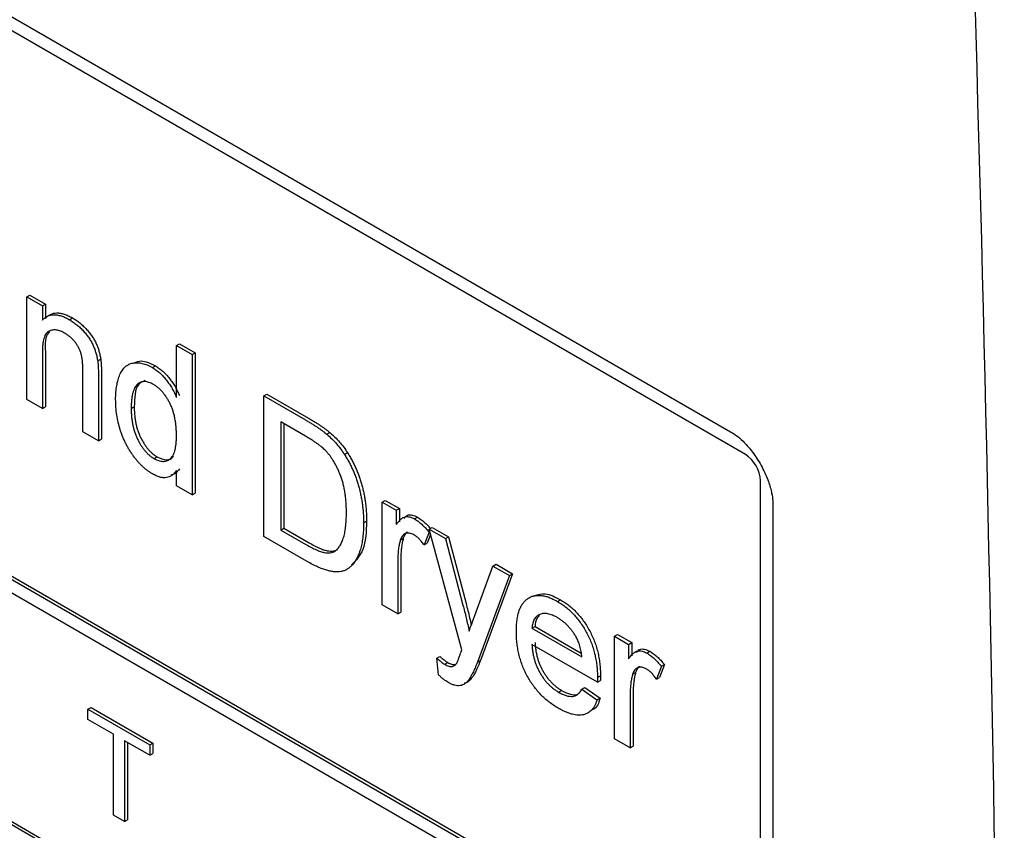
# Model space of a CAD drawing. Header units: inches. Extents: x 0.2 to 89.8, y -0.3 to 35.8.
# Tile 20 of 23: x 76.8 to 77.9, y 17.9 to 18.9. Entities that reach past the tile are written whole.
import ezdxf

# ---------------------------------------------------------------- set-up
doc = ezdxf.new("R2010")
doc.units = ezdxf.units.IN
doc.header["$MEASUREMENT"] = 0
doc.linetypes.add('SLD-Solid', pattern=[0])

msp = doc.modelspace()

# ---------------------------------------------------------------- linework, layer by layer
at = {"color": 7, "linetype": 'SLD-Solid', "lineweight": 25}
for p, q in [((75.20923, 19.791454), (77.6133931, 18.4035602)), ((77.6280337, 18.3786269), (75.2238706, 19.7665207)), ((77.5394449, 17.7916262), (75.2333211, 19.1229232)), ((77.5429804, 17.7936673), (75.2368566, 19.1249642)), ((75.2333211, 19.1079563), (77.5394449, 17.7766594)), ((75.2040493, 18.8587793), (77.5978591, 17.4768623)), ((75.2238706, 18.8438296), (77.6280337, 17.4559358)), ((76.7924946, 18.5618944), (76.7960301, 18.5639355)), ((76.7924946, 18.4425539), (76.7924946, 18.5618944)), ((76.7924946, 18.5618944), (76.8106255, 18.5514277)), ((76.7960301, 18.5639355), (76.8141611, 18.5534687)), ((76.8106255, 18.5514277), (76.8141611, 18.5534687)), ((76.8106255, 18.5514277), (76.8106255, 18.5347763)), ((76.8141611, 18.5534687), (76.8141611, 18.5368173)), ((76.8420997, 18.5353517), (76.8456353, 18.5373927)), ((76.9665516, 18.505381), (76.9700872, 18.507422)), ((76.9665516, 18.4450565), (76.9665516, 18.505381)), ((76.9665516, 18.505381), (76.9846826, 18.4949142)), ((76.9700872, 18.507422), (76.9882181, 18.4969553)), ((76.8106255, 18.4960756), (76.8106255, 18.4320871)), ((76.8141611, 18.4981166), (76.8141611, 18.4341281)), ((76.8749621, 18.487527), (76.8784976, 18.489568)), ((76.9846826, 18.4949142), (76.9882181, 18.4969553)), ((76.9846826, 18.4949142), (76.9846826, 18.3316061)), ((76.9882181, 18.4969553), (76.9882181, 18.3336471)), ((76.9386187, 18.4796325), (76.9421542, 18.4816735)), ((76.857766, 18.4048735), (76.857766, 18.4761245)), ((76.8758969, 18.4674243), (76.8758969, 18.3944067)), ((76.8794325, 18.4694653), (76.8794325, 18.3964477)), ((77.0680849, 18.4467671), (77.0716205, 18.4488081)), ((77.0680849, 18.2834589), (77.0680849, 18.4467671)), ((77.0680849, 18.4467671), (77.1164435, 18.4188503)), ((77.0716205, 18.4488081), (77.1199791, 18.4208913)), ((76.8106255, 18.4320871), (76.7924946, 18.4425539)), ((76.8106255, 18.4320871), (76.8141611, 18.4341281)), ((76.9139719, 18.4320314), (76.9175074, 18.4340724)), ((77.1166985, 18.3998598), (77.088029, 18.4164104)), ((77.088029, 18.4164104), (77.088029, 18.2907887)), ((77.0915645, 18.4143694), (77.0915645, 18.2928298)), ((76.8758969, 18.3944067), (76.857766, 18.4048735)), ((77.1414303, 18.4020703), (77.1449658, 18.4041114)), ((76.8758969, 18.3944067), (76.8794325, 18.3964477)), ((76.9405451, 18.3738357), (76.9440806, 18.3758767)), ((77.1619975, 18.3785182), (77.1655331, 18.3805592)), ((76.9665516, 18.3420729), (76.9665516, 18.3600983)), ((76.9846826, 18.3316061), (76.9665516, 18.3420729)), ((77.6457113, 17.4865577), (77.6457113, 18.3480083)), ((76.9846826, 18.3316061), (76.9882181, 18.3336471)), ((77.2058801, 18.3232521), (77.2094156, 18.3252931)), ((77.2058801, 18.2039115), (77.2058801, 18.3232521)), ((77.2058801, 18.3232521), (77.2221979, 18.313832)), ((77.2094156, 18.3252931), (77.2257335, 18.315873)), ((77.6599816, 18.3228619), (77.6599816, 17.4614113)), ((77.2221979, 18.313832), (77.2257335, 18.315873)), ((77.2221979, 18.313832), (77.2221979, 18.2971806)), ((77.2257335, 18.315873), (77.2257335, 18.3004213)), ((77.184123, 18.299009), (77.1876585, 18.30105)), ((77.2433035, 18.3037417), (77.246839, 18.3057827)), ((77.1187382, 18.2542174), (77.0680849, 18.2834589)), ((77.088029, 18.2907887), (77.0915645, 18.2928298)), ((77.088029, 18.2907887), (77.1171801, 18.2739601)), ((77.0915645, 18.2928298), (77.1207157, 18.2760012)), ((77.2602729, 18.2883514), (77.254607, 18.273466)), ((77.2619756, 18.2855772), (77.2581425, 18.275507)), ((77.2602729, 18.2918518), (77.2638085, 18.2938928)), ((77.2983479, 18.1515451), (77.2602729, 18.2918518)), ((77.2602729, 18.2918518), (77.2794521, 18.2807799)), ((77.2602729, 18.2883514), (77.2610942, 18.2888255)), ((77.2638085, 18.2938928), (77.2829876, 18.2828209)), ((77.2268157, 18.2791392), (77.2303512, 18.2811803)), ((77.254607, 18.273466), (77.2581425, 18.275507)), ((77.2794521, 18.2807799), (77.2829876, 18.2828209)), ((77.2794521, 18.2807799), (77.2997361, 18.2035441)), ((77.2829876, 18.2828209), (77.3032716, 18.2055851)), ((77.224011, 18.2568444), (77.224011, 18.1934447)), ((77.2275466, 18.2588854), (77.2275466, 18.1954857)), ((77.3346098, 18.248938), (77.3381453, 18.250979)), ((77.3381453, 18.250979), (77.3572395, 18.2399562)), ((77.3135326, 18.1915557), (77.3346098, 18.248938)), ((77.3537039, 18.2379152), (77.3166772, 18.1371363)), ((77.3572395, 18.2399562), (77.3202127, 18.1391773)), ((77.3346098, 18.248938), (77.3537039, 18.2379152)), ((77.3537039, 18.2379152), (77.3572395, 18.2399562)), ((77.224011, 18.1934447), (77.2058801, 18.2039115)), ((77.4095699, 18.2077581), (77.4131054, 18.2097992)), ((77.224011, 18.1934447), (77.2275466, 18.1954857)), ((77.3799371, 18.1767098), (77.3834727, 18.1787508)), ((77.3799371, 18.1767098), (77.4379562, 18.1432161)), ((77.3834727, 18.1787508), (77.4371343, 18.1477726)), ((77.4760311, 18.1672972), (77.4795667, 18.1693382)), ((77.4795667, 18.1693382), (77.4958845, 18.1599181)), ((77.4560021, 18.1139552), (77.3799371, 18.1578665)), ((77.4760311, 18.0479566), (77.4760311, 18.1672972)), ((77.4760311, 18.1672972), (77.492349, 18.1578771)), ((77.492349, 18.1578771), (77.4958845, 18.1599181)), ((77.492349, 18.1578771), (77.492349, 18.1412257)), ((77.4958845, 18.1599181), (77.4958845, 18.1444664)), ((77.5134545, 18.1477868), (77.5169901, 18.1498278)), ((77.2693384, 18.1418263), (77.2728739, 18.1438673)), ((77.2711515, 18.1225252), (77.2693384, 18.1418263)), ((77.2784322, 18.13481), (77.2819677, 18.136851)), ((77.3166772, 18.1371363), (77.3202127, 18.1391773)), ((77.4969667, 18.1231844), (77.5005023, 18.1252254)), ((77.530424, 18.1323965), (77.5247581, 18.1175111)), ((77.5339595, 18.1344375), (77.5282936, 18.1195521)), ((77.530424, 18.1323965), (77.5339595, 18.1344375)), ((77.3069884, 18.117507), (77.310524, 18.119548)), ((77.4560021, 18.1139552), (77.4595377, 18.1159962)), ((77.4560871, 18.1192712), (77.4596226, 18.1213122)), ((77.5247581, 18.1175111), (77.5282936, 18.1195521)), ((77.4108164, 18.1023538), (77.4143519, 18.1043948)), ((77.4377579, 18.1056441), (77.4412934, 18.1076851)), ((77.4377579, 18.1056441), (77.4555205, 18.0932962)), ((77.4412934, 18.1076851), (77.459056, 18.0953373)), ((77.4941621, 18.1008895), (77.4941621, 18.0374898)), ((77.4976976, 18.1029305), (77.4976976, 18.0395309)), ((77.4555205, 18.0932962), (77.459056, 18.0953373)), ((76.8637108, 18.0826453), (76.8672464, 18.0846863)), ((76.8637108, 18.0826453), (76.9356, 18.0411445)), ((76.8637108, 18.0703972), (76.8637108, 18.0826453)), ((76.8672464, 18.0846863), (76.9391356, 18.0431856)), ((76.8931736, 18.0533887), (76.8637108, 18.0703972)), ((76.8931736, 17.9594865), (76.8931736, 18.0533887)), ((76.9356, 18.0288964), (76.9061372, 18.0459049)), ((76.9061372, 18.0459049), (76.9061372, 17.9520027)), ((76.9096728, 18.0438639), (76.9096728, 17.9540438)), ((76.9356, 18.0411445), (76.9391356, 18.0431856)), ((76.9391356, 18.0431856), (76.9391356, 18.0309374)), ((77.4941621, 18.0374898), (77.4760311, 18.0479566)), ((76.9356, 18.0411445), (76.9356, 18.0288964)), ((77.4941621, 18.0374898), (77.4976976, 18.0395309)), ((76.9356, 18.0288964), (76.9391356, 18.0309374)), ((76.9061372, 17.9520027), (76.8931736, 17.9594865)), ((76.9061372, 17.9520027), (76.9096728, 17.9540438))]:
    msp.add_line(p, q, dxfattribs=at)
for centre, radius, start, end in [((-0.4573101, 16.5971878), 78.3864544, 358.073223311, 1.805264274), ((77.6073309, 18.3462617), 0.0384201, 2.6054785, 57.3945217)]:
    msp.add_arc(centre, radius, start, end, dxfattribs=at)
for points, knots in [([(76.8106255, 18.5347763), (76.8115603, 18.5357239), (76.8133942, 18.5375829), (76.816585, 18.5396036), (76.8201108, 18.540789), (76.8238974, 18.5413025), (76.8280322, 18.5409374), (76.8324519, 18.5398642), (76.8371809, 18.5380317), (76.8404348, 18.5362588), (76.8420997, 18.5353517)], [0, 0, 0, 0, 0.128951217, 0.252972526, 0.373395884, 0.492637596, 0.612687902, 0.736275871, 0.865056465, 1, 1, 1, 1]), ([(76.8141611, 18.5368173), (76.8150959, 18.5377649), (76.8169298, 18.5396239), (76.8201205, 18.5416446), (76.8236464, 18.54283), (76.8274329, 18.5433435), (76.8315678, 18.5429784), (76.8359874, 18.5419052), (76.8407164, 18.5400727), (76.8439703, 18.5382999), (76.8456353, 18.5373927)], [0, 0, 0, 0, 0.128951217, 0.252972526, 0.373395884, 0.492637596, 0.612687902, 0.736275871, 0.865056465, 1, 1, 1, 1]), ([(76.8420997, 18.5353517), (76.8435561, 18.5344698), (76.8464354, 18.5327263), (76.8506548, 18.52956), (76.8546984, 18.5260012), (76.8585114, 18.5221263), (76.8619927, 18.5180273), (76.8651133, 18.5139038), (76.8676767, 18.5096629), (76.8698137, 18.5054053), (76.8715441, 18.501081), (76.8729919, 18.4966588), (76.8741672, 18.4921008), (76.8746931, 18.4890745), (76.8749621, 18.487527)], [0, 0, 0, 0, 0.096449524, 0.190681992, 0.281885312, 0.37298127, 0.460285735, 0.541494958, 0.618092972, 0.691475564, 0.764762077, 0.84005349, 0.918209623, 1, 1, 1, 1]), ([(76.8456353, 18.5373927), (76.8470916, 18.5365108), (76.8499709, 18.5347673), (76.8541904, 18.5316011), (76.8582339, 18.5280422), (76.8620469, 18.5241673), (76.8655282, 18.5200683), (76.8686489, 18.5159448), (76.8712122, 18.5117039), (76.8733492, 18.5074463), (76.8750797, 18.503122), (76.8765275, 18.4986998), (76.8777028, 18.4941418), (76.8782287, 18.4911155), (76.8784976, 18.489568)], [0, 0, 0, 0, 0.096449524, 0.190681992, 0.281885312, 0.37298127, 0.460285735, 0.541494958, 0.618092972, 0.691475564, 0.764762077, 0.84005349, 0.918209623, 1, 1, 1, 1]), ([(76.837057, 18.5194195), (76.8361688, 18.5199039), (76.8344246, 18.5208552), (76.8318475, 18.5219984), (76.8293873, 18.5227274), (76.8269856, 18.5233031), (76.8247171, 18.5234304), (76.8225169, 18.5233333), (76.8204171, 18.5228917), (76.8183942, 18.5221736), (76.8164985, 18.5210284), (76.8149277, 18.5191782), (76.8136013, 18.516768), (76.8124852, 18.5138083), (76.8116638, 18.5102075), (76.8110445, 18.5060508), (76.8106775, 18.5012988), (76.8106433, 18.4978655), (76.8106255, 18.4960756)], [0, 0, 0, 0, 0.0547404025, 0.1074936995, 0.1594321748, 0.2105924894, 0.2613975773, 0.3124287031, 0.364389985, 0.4177303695, 0.4724614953, 0.5307159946, 0.5929052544, 0.6602606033, 0.7344874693, 0.8157922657, 0.903971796, 1, 1, 1, 1]), ([(76.8190456, 18.5210669), (76.8186475, 18.5207656), (76.8135889, 18.5169373), (76.8138867, 18.5071415), (76.8141611, 18.4981166)], [0, 0, 0, 0, 0.078691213, 1, 1, 1, 1]), ([(76.857766, 18.4761245), (76.85775, 18.4780321), (76.8577201, 18.4815899), (76.8573611, 18.4867299), (76.8567691, 18.4912534), (76.8558935, 18.4952643), (76.854698, 18.4989402), (76.8531088, 18.5024316), (76.8511622, 18.5058524), (76.8488244, 18.5091073), (76.8462176, 18.5121876), (76.8433602, 18.5149992), (76.8402707, 18.5174292), (76.8381452, 18.5187456), (76.837057, 18.5194195)], [0, 0, 0, 0, 0.125546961, 0.23415411, 0.327129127, 0.405410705, 0.474787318, 0.543633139, 0.613514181, 0.686384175, 0.761237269, 0.837662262, 0.916891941, 1, 1, 1, 1]), ([(76.8784976, 18.489568), (76.8785793, 18.4890093), (76.878754, 18.487814), (76.8789006, 18.4859335), (76.8790795, 18.4837823), (76.8792256, 18.4813749), (76.8792863, 18.478764), (76.8793964, 18.4758664), (76.8793998, 18.4727663), (76.8794213, 18.4705949), (76.8794325, 18.4694653)], [0, 0, 0, 0, 0.079514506, 0.170130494, 0.275677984, 0.39438578, 0.526237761, 0.669756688, 0.828207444, 1, 1, 1, 1]), ([(76.8749621, 18.487527), (76.8750437, 18.4869683), (76.8752185, 18.485773), (76.8753651, 18.4838925), (76.8755439, 18.4817413), (76.8756901, 18.4793338), (76.8757508, 18.4767229), (76.8758609, 18.4738254), (76.8758643, 18.4707253), (76.8758858, 18.4685539), (76.8758969, 18.4674243)], [0, 0, 0, 0, 0.079514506, 0.170130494, 0.275677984, 0.39438578, 0.526237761, 0.669756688, 0.828207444, 1, 1, 1, 1]), ([(76.895841, 18.4424654), (76.8958945, 18.4453174), (76.8959994, 18.4509033), (76.8970076, 18.4585748), (76.8985439, 18.4655522), (76.9003766, 18.4707331), (76.902201, 18.4743715), (76.9036965, 18.4768136), (76.9053386, 18.4789606), (76.9071638, 18.4807687), (76.9091539, 18.4822653), (76.9112735, 18.4835178), (76.9135862, 18.484398), (76.9160172, 18.4850383), (76.9185905, 18.4853258), (76.9212215, 18.4853926), (76.923942, 18.4851422), (76.926739, 18.4845945), (76.9296033, 18.4838067), (76.9325423, 18.4826878), (76.9355519, 18.4813234), (76.9375885, 18.4802005), (76.9386187, 18.4796325)], [0, 0, 0, 0, 0.097128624, 0.190236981, 0.280387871, 0.368620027, 0.41172877, 0.453656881, 0.494258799, 0.533960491, 0.573313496, 0.612302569, 0.651178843, 0.690150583, 0.729236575, 0.767707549, 0.805598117, 0.843958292, 0.882295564, 0.920731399, 0.959905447, 1, 1, 1, 1]), ([(76.9173992, 18.4851878), (76.9200406, 18.4862535), (76.9270457, 18.4890798), (76.9363551, 18.4845163), (76.9421542, 18.4816735)], [0, 0, 0, 0, 0.377072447, 1, 1, 1, 1]), ([(76.9386187, 18.4796325), (76.9401053, 18.4787121), (76.9430172, 18.4769093), (76.9472613, 18.4734799), (76.9512631, 18.4695831), (76.9549475, 18.4651399), (76.9583716, 18.460446), (76.9614378, 18.4554868), (76.9642449, 18.4503679), (76.9657781, 18.4468375), (76.9665516, 18.4450565)], [0, 0, 0, 0, 0.132544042, 0.259608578, 0.384577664, 0.508577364, 0.632680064, 0.754423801, 0.876103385, 1, 1, 1, 1]), ([(76.9421542, 18.4816735), (76.9436408, 18.4807531), (76.9465527, 18.4789503), (76.9507968, 18.4755209), (76.9547986, 18.4716241), (76.958483, 18.4671809), (76.9619071, 18.462487), (76.9649733, 18.4575278), (76.9677804, 18.4524089), (76.9693137, 18.4488786), (76.9700872, 18.4470975)], [0, 0, 0, 0, 0.132544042, 0.259608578, 0.384577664, 0.508577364, 0.632680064, 0.754423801, 0.876103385, 1, 1, 1, 1]), ([(76.9398085, 18.4601024), (76.9389099, 18.4605897), (76.9371308, 18.4615546), (76.9345229, 18.4625656), (76.9320337, 18.4631598), (76.929635, 18.4634587), (76.9273946, 18.4632415), (76.9252365, 18.4627084), (76.9232148, 18.4617451), (76.9212937, 18.4604213), (76.9195603, 18.4586316), (76.918059, 18.4563313), (76.9167839, 18.4535358), (76.915732, 18.4502349), (76.9149738, 18.4463826), (76.9143601, 18.4420995), (76.9140343, 18.4372685), (76.9139932, 18.4338189), (76.9139719, 18.4320314)], [0, 0, 0, 0, 0.0528608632, 0.1046567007, 0.1549555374, 0.2053095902, 0.2558289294, 0.3071817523, 0.3610808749, 0.4165496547, 0.4746846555, 0.5356176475, 0.6001174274, 0.6693635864, 0.7437993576, 0.8230117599, 0.9082889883, 1, 1, 1, 1]), ([(76.9301658, 18.4646067), (76.9273369, 18.463311), (76.9180795, 18.4590712), (76.9177419, 18.4443175), (76.9175074, 18.4340724)], [0, 0, 0, 0, 0.3055881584, 1, 1, 1, 1]), ([(76.9665516, 18.4001074), (76.966534, 18.4019724), (76.9664999, 18.4055868), (76.9661215, 18.4109934), (76.9655431, 18.4161405), (76.9646971, 18.4210616), (76.9636062, 18.4257465), (76.9622625, 18.4301892), (76.9607195, 18.4343848), (76.9588874, 18.4383258), (76.9568931, 18.441997), (76.9548027, 18.4454206), (76.9525622, 18.44855), (76.950243, 18.4514498), (76.9477938, 18.4540474), (76.9452304, 18.4563361), (76.9425651, 18.4584316), (76.9407361, 18.4595401), (76.9398085, 18.4601024)], [0, 0, 0, 0, 0.091304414, 0.176962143, 0.256161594, 0.330416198, 0.400211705, 0.464934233, 0.526213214, 0.584638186, 0.640513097, 0.694112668, 0.745669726, 0.796418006, 0.846477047, 0.896113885, 0.947311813, 1, 1, 1, 1]), ([(76.9387036, 18.3560555), (76.9377206, 18.3566496), (76.9357686, 18.3578293), (76.9328734, 18.3598796), (76.9300222, 18.3620861), (76.9272541, 18.3646068), (76.9245196, 18.3672327), (76.9218759, 18.3701395), (76.9192623, 18.3731916), (76.9167581, 18.3764953), (76.9143088, 18.3799), (76.9120575, 18.3834962), (76.9098843, 18.3871478), (76.9079037, 18.3909434), (76.9060262, 18.3948343), (76.904298, 18.3988523), (76.9027108, 18.4029826), (76.9007697, 18.4086682), (76.8987948, 18.4159345), (76.8970488, 18.4247537), (76.8960275, 18.4336853), (76.8959041, 18.4394918), (76.895841, 18.4424654)], [0, 0, 0, 0, 0.038526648, 0.076503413, 0.1141158, 0.151744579, 0.18932234, 0.226945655, 0.265358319, 0.304283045, 0.343528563, 0.382635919, 0.42190238, 0.461252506, 0.501381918, 0.542243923, 0.584026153, 0.626904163, 0.714769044, 0.805359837, 0.900323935, 1, 1, 1, 1]), ([(76.9175074, 18.4340724), (76.9175255, 18.4323271), (76.9175607, 18.4289407), (76.9179353, 18.4238391), (76.9185411, 18.4189367), (76.9194284, 18.414217), (76.9205141, 18.4097123), (76.9218812, 18.4053906), (76.9235021, 18.4012668), (76.9253386, 18.3973555), (76.9273721, 18.3936938), (76.9294796, 18.3902902), (76.9316761, 18.3871481), (76.9339958, 18.3843463), (76.9363803, 18.3817744), (76.9388681, 18.379474), (76.94145, 18.3774913), (76.9432009, 18.3764167), (76.9440806, 18.3758767)], [0, 0, 0, 0, 0.088179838, 0.171101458, 0.24912438, 0.322141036, 0.391042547, 0.456060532, 0.518436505, 0.578646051, 0.636307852, 0.692064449, 0.744850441, 0.796222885, 0.84689045, 0.89723241, 0.948364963, 1, 1, 1, 1]), ([(76.9139719, 18.4320314), (76.91399, 18.4302861), (76.9140251, 18.4268997), (76.9143998, 18.4217981), (76.9150056, 18.4168956), (76.9158928, 18.412176), (76.9169786, 18.4076713), (76.9183456, 18.4033495), (76.9199666, 18.3992258), (76.9218031, 18.3953144), (76.9238366, 18.3916528), (76.9259441, 18.3882492), (76.9281406, 18.3851071), (76.9304603, 18.3823052), (76.9328448, 18.3797334), (76.9353326, 18.377433), (76.9379144, 18.3754503), (76.9396653, 18.3743756), (76.9405451, 18.3738357)], [0, 0, 0, 0, 0.088179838, 0.171101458, 0.24912438, 0.322141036, 0.391042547, 0.456060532, 0.518436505, 0.578646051, 0.636307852, 0.692064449, 0.744850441, 0.796222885, 0.84689045, 0.89723241, 0.948364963, 1, 1, 1, 1]), ([(77.1199791, 18.4208913), (77.1213011, 18.4201212), (77.12387, 18.4186248), (77.1276015, 18.4163852), (77.1310956, 18.4141621), (77.1343362, 18.4120405), (77.1373395, 18.4099726), (77.1401017, 18.4080043), (77.1426251, 18.4060602), (77.1442116, 18.4047393), (77.1449658, 18.4041114)], [0, 0, 0, 0, 0.157890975, 0.306794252, 0.445674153, 0.575680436, 0.694631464, 0.805977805, 0.907764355, 1, 1, 1, 1]), ([(77.1164435, 18.4188503), (77.1177656, 18.4180802), (77.1203345, 18.4165838), (77.124066, 18.4143442), (77.1275601, 18.4121211), (77.1308006, 18.4099994), (77.1338039, 18.4079315), (77.1365662, 18.4059633), (77.1390896, 18.4040192), (77.1406761, 18.4026983), (77.1414303, 18.4020703)], [0, 0, 0, 0, 0.157890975, 0.306794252, 0.445674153, 0.575680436, 0.694631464, 0.805977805, 0.907764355, 1, 1, 1, 1]), ([(76.9405451, 18.3738357), (76.941434, 18.3733565), (76.943183, 18.3724136), (76.9457653, 18.3713779), (76.9482299, 18.3707879), (76.950595, 18.3705391), (76.9528677, 18.3706451), (76.9550101, 18.371188), (76.9570664, 18.3720848), (76.9590211, 18.3733359), (76.9608162, 18.3750109), (76.9623515, 18.3772099), (76.9636455, 18.379879), (76.9647268, 18.382997), (76.9655338, 18.3866096), (76.9661199, 18.3906661), (76.9665007, 18.3951772), (76.9665343, 18.3984262), (76.9665516, 18.4001074)], [0, 0, 0, 0, 0.053699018, 0.105657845, 0.157296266, 0.208463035, 0.259772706, 0.312957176, 0.367533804, 0.424835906, 0.484278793, 0.545626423, 0.610498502, 0.679048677, 0.75169443, 0.829069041, 0.911549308, 1, 1, 1, 1]), ([(77.1400704, 18.382998), (77.1394222, 18.3836461), (77.1380486, 18.3850195), (77.1358068, 18.3869707), (77.133305, 18.3890196), (77.1305184, 18.3910526), (77.1274611, 18.39323), (77.1241143, 18.3954127), (77.1204953, 18.3976155), (77.1179923, 18.399095), (77.1166985, 18.3998598)], [0, 0, 0, 0, 0.087425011, 0.185247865, 0.292738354, 0.411206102, 0.541245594, 0.682780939, 0.83603395, 1, 1, 1, 1]), ([(77.1414303, 18.4020703), (77.1433807, 18.4003534), (77.1472126, 18.3969804), (77.1526217, 18.3912464), (77.1575875, 18.3851043), (77.1605325, 18.3807061), (77.1619975, 18.3785182)], [0, 0, 0, 0, 0.261194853, 0.513142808, 0.757809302, 1, 1, 1, 1]), ([(77.1449658, 18.4041114), (77.1469163, 18.4023945), (77.1507481, 18.3990214), (77.1561572, 18.3932875), (77.161123, 18.3871453), (77.1640681, 18.3827471), (77.1655331, 18.3805592)], [0, 0, 0, 0, 0.261194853, 0.513142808, 0.757809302, 1, 1, 1, 1]), ([(77.6133931, 18.4035602), (77.6146446, 18.4027876), (77.6175576, 18.4009893), (77.625529, 18.3942703), (77.63551, 18.3830462), (77.6456457, 18.367989), (77.6536301, 18.3514896), (77.6583096, 18.3368488), (77.6598719, 18.3271953), (77.6599512, 18.3240644), (77.6599816, 18.3228619)], [0, 0, 0, 0, 0.0939458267, 0.2186721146, 0.3531562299, 0.5001509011, 0.6553270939, 0.7934921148, 0.9206864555, 1, 1, 1, 1]), ([(76.9440806, 18.3758767), (76.9471534, 18.3745085), (76.9533006, 18.3717714), (76.9600326, 18.3729877), (76.9625151, 18.375964), (76.9633188, 18.3769276)], [0, 0, 0, 0, 0.403303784, 0.806832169, 1, 1, 1, 1]), ([(77.1641789, 18.3108823), (77.1641547, 18.3129794), (77.1641077, 18.317056), (77.1638146, 18.3231248), (77.1632359, 18.3289802), (77.1624958, 18.3345601), (77.1614853, 18.3399112), (77.1603297, 18.3450067), (77.158876, 18.3498771), (77.1572172, 18.3544999), (77.1553974, 18.3588739), (77.1535012, 18.3630216), (77.1515187, 18.3669388), (77.1494081, 18.3706101), (77.1472326, 18.3740716), (77.1449519, 18.3773015), (77.1425722, 18.3802954), (77.1409001, 18.3821018), (77.1400704, 18.382998)], [0, 0, 0, 0, 0.091257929, 0.177401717, 0.258693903, 0.334791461, 0.406045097, 0.473581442, 0.537187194, 0.597012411, 0.654533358, 0.709286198, 0.761517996, 0.811847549, 0.860604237, 0.907805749, 0.954259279, 1, 1, 1, 1]), ([(77.1619975, 18.3785182), (77.1629072, 18.3770707), (77.1647305, 18.374169), (77.1672349, 18.3696769), (77.1695582, 18.365104), (77.1717698, 18.3604658), (77.1737282, 18.3557216), (77.1755639, 18.3508999), (77.1771651, 18.3459899), (77.178639, 18.3409947), (77.1799521, 18.3359175), (77.181031, 18.3308035), (77.1820222, 18.325615), (77.1827595, 18.3203976), (77.183403, 18.3150993), (77.1838116, 18.3097736), (77.1840767, 18.3043828), (77.1841074, 18.3008177), (77.184123, 18.299009)], [0, 0, 0, 0, 0.056812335, 0.113881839, 0.170533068, 0.227547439, 0.285352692, 0.343701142, 0.403000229, 0.463842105, 0.525815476, 0.588967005, 0.653270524, 0.719096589, 0.78674864, 0.855788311, 0.926835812, 1, 1, 1, 1]), ([(77.1655331, 18.3805592), (77.1664427, 18.3791117), (77.1682661, 18.3762101), (77.1707705, 18.3717179), (77.1730937, 18.367145), (77.1753053, 18.3625068), (77.1772637, 18.3577626), (77.1790994, 18.3529409), (77.1807006, 18.3480309), (77.1821745, 18.3430357), (77.1834876, 18.3379585), (77.1845666, 18.3328445), (77.1855578, 18.327656), (77.186295, 18.3224386), (77.1869386, 18.3171404), (77.1873471, 18.3118146), (77.1876122, 18.3064238), (77.1876429, 18.3028587), (77.1876585, 18.30105)], [0, 0, 0, 0, 0.056812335, 0.113881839, 0.170533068, 0.227547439, 0.285352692, 0.343701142, 0.403000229, 0.463842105, 0.525815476, 0.588967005, 0.653270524, 0.719096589, 0.78674864, 0.855788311, 0.926835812, 1, 1, 1, 1]), ([(76.9665516, 18.3600983), (76.9657557, 18.3589607), (76.9642076, 18.3567482), (76.9613652, 18.3542958), (76.9583056, 18.3525306), (76.9549089, 18.3516539), (76.951267, 18.3515016), (76.9473216, 18.3521909), (76.9430982, 18.3537145), (76.9401896, 18.3552639), (76.9387036, 18.3560555)], [0, 0, 0, 0, 0.137920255, 0.268236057, 0.391909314, 0.511239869, 0.629694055, 0.748331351, 0.871430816, 1, 1, 1, 1]), ([(76.9700872, 18.3621393), (76.9684441, 18.3598039), (76.9658529, 18.3561208), (76.961662, 18.3551082), (76.9601284, 18.3547377)], [0, 0, 0, 0, 0.634067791, 1, 1, 1, 1]), ([(77.1505807, 18.2662264), (77.151624, 18.2670017), (77.1537674, 18.2685944), (77.1564364, 18.2719975), (77.1587639, 18.2762167), (77.1607095, 18.2813345), (77.1623049, 18.2873115), (77.163369, 18.2943141), (77.1640647, 18.3021963), (77.1641399, 18.3079149), (77.1641789, 18.3108823)], [0, 0, 0, 0, 0.097773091, 0.200859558, 0.310441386, 0.427816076, 0.555168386, 0.691833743, 0.84008873, 1, 1, 1, 1]), ([(77.2221979, 18.2971806), (77.2231107, 18.2984149), (77.2248017, 18.3007015), (77.2274688, 18.3034616), (77.2300064, 18.3053641), (77.2325682, 18.3062848), (77.2351317, 18.3064655), (77.2377495, 18.3060976), (77.2404882, 18.3052428), (77.2423558, 18.304247), (77.2433035, 18.3037417)], [0, 0, 0, 0, 0.189667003, 0.351383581, 0.4884271, 0.600991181, 0.70164531, 0.800870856, 0.898947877, 1, 1, 1, 1]), ([(77.2312708, 18.3042972), (77.2324669, 18.3057898), (77.234779, 18.3086753), (77.2406943, 18.3086459), (77.2447906, 18.3067372), (77.246839, 18.3057827)], [0, 0, 0, 0, 0.348862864, 0.674390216, 1, 1, 1, 1]), ([(77.184123, 18.299009), (77.184085, 18.2960191), (77.184011, 18.2902009), (77.18328, 18.2820984), (77.1821486, 18.2747386), (77.1805022, 18.2682362), (77.1784744, 18.262555), (77.1762623, 18.2575256), (77.1737159, 18.253343), (77.1709227, 18.249909), (77.1679298, 18.2471645), (77.1647943, 18.2450094), (77.1615071, 18.2434472), (77.1580847, 18.2423776), (77.1543495, 18.2420122), (77.1503406, 18.2420623), (77.145928, 18.2427904), (77.1411948, 18.2439315), (77.1360853, 18.2456889), (77.1306273, 18.2479637), (77.1247992, 18.2507984), (77.1207977, 18.2530556), (77.1187382, 18.2542174)], [0, 0, 0, 0, 0.070537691, 0.137264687, 0.20047178, 0.260572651, 0.317203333, 0.370005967, 0.419824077, 0.466240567, 0.510133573, 0.552081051, 0.591862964, 0.630336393, 0.668715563, 0.708706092, 0.750895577, 0.79528535, 0.841980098, 0.891764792, 0.94429419, 1, 1, 1, 1]), ([(77.1876585, 18.30105), (77.1872339, 18.28909), (77.1864561, 18.267184), (77.1752459, 18.2555454), (77.1701561, 18.2502611)], [0, 0, 0, 0, 0.545967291, 1, 1, 1, 1]), ([(77.2433035, 18.3037417), (77.2447062, 18.3028597), (77.2475492, 18.3010719), (77.251809, 18.2974883), (77.2561192, 18.2932953), (77.2588645, 18.2900277), (77.2602729, 18.2883514)], [0, 0, 0, 0, 0.235779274, 0.477896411, 0.732141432, 1, 1, 1, 1]), ([(77.246839, 18.3057827), (77.2501899, 18.3035152), (77.255406, 18.2999855), (77.2600526, 18.2946071), (77.2617142, 18.2926838)], [0, 0, 0, 0, 0.642402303, 1, 1, 1, 1]), ([(77.2425953, 18.2853073), (77.2417224, 18.28576), (77.2399989, 18.2866538), (77.2374807, 18.2873222), (77.2351116, 18.287392), (77.2328932, 18.2869021), (77.2309202, 18.2858031), (77.2291886, 18.2841855), (77.2277892, 18.2819506), (77.2271467, 18.280095), (77.2268157, 18.2791392)], [0, 0, 0, 0, 0.118293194, 0.233565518, 0.351037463, 0.472560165, 0.597570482, 0.724644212, 0.858165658, 1, 1, 1, 1]), ([(77.2353378, 18.2882145), (77.2352514, 18.2881947), (77.2325258, 18.2875706), (77.231421, 18.2843239), (77.2303512, 18.2811803)], [0, 0, 0, 0, 0.031725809, 1, 1, 1, 1]), ([(77.254607, 18.273466), (77.2536233, 18.2747891), (77.2517262, 18.2773408), (77.2486843, 18.2806395), (77.2456449, 18.2833787), (77.2436015, 18.2846709), (77.2425953, 18.2853073)], [0, 0, 0, 0, 0.27333108, 0.527146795, 0.767135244, 1, 1, 1, 1]), ([(77.1171801, 18.2739601), (77.1193057, 18.2727698), (77.123327, 18.2705179), (77.1290003, 18.2677766), (77.1339518, 18.265839), (77.1382363, 18.2646757), (77.1419539, 18.2642237), (77.1452272, 18.2643369), (77.1481388, 18.2649289), (77.149779, 18.2658004), (77.1505807, 18.2662264)], [0, 0, 0, 0, 0.177956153, 0.336653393, 0.476121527, 0.597333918, 0.7070073, 0.809929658, 0.907087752, 1, 1, 1, 1]), ([(77.1207157, 18.2760012), (77.1228413, 18.2748108), (77.1268625, 18.2725589), (77.1325358, 18.2698176), (77.1374873, 18.26788), (77.1417719, 18.2667167), (77.1454894, 18.2662647), (77.1487627, 18.266378), (77.1516744, 18.2669699), (77.1533145, 18.2678414), (77.1541163, 18.2682674)], [0, 0, 0, 0, 0.177956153, 0.336653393, 0.476121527, 0.597333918, 0.7070073, 0.809929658, 0.907087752, 1, 1, 1, 1]), ([(77.2268157, 18.2791392), (77.2263834, 18.2775308), (77.2255058, 18.2742653), (77.2246631, 18.2688822), (77.2240934, 18.263093), (77.2240389, 18.2589566), (77.224011, 18.2568444)], [0, 0, 0, 0, 0.238259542, 0.483736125, 0.736378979, 1, 1, 1, 1]), ([(77.2303512, 18.2811803), (77.2299189, 18.2795719), (77.2290413, 18.2763064), (77.2281987, 18.2709232), (77.2276289, 18.2651341), (77.2275744, 18.2609976), (77.2275466, 18.2588854)], [0, 0, 0, 0, 0.238259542, 0.483736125, 0.736378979, 1, 1, 1, 1]), ([(77.3618062, 18.1725534), (77.3618398, 18.1749567), (77.3619049, 18.1796232), (77.3625385, 18.1861067), (77.3635862, 18.1919325), (77.3650079, 18.1971474), (77.3668918, 18.2016711), (77.3691904, 18.2055291), (77.3718897, 18.2087575), (77.3750156, 18.2112713), (77.3784744, 18.2131146), (77.3821563, 18.2144037), (77.3861385, 18.2149228), (77.3903395, 18.2148373), (77.3948, 18.2140599), (77.3994924, 18.2126749), (77.4044525, 18.2105585), (77.40784, 18.2087048), (77.4095699, 18.2077581)], [0, 0, 0, 0, 0.077019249, 0.149547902, 0.21871351, 0.284923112, 0.348159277, 0.409727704, 0.469838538, 0.529420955, 0.588276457, 0.645789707, 0.702468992, 0.75938961, 0.81674794, 0.875620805, 0.936482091, 1, 1, 1, 1]), ([(77.3830795, 18.2146699), (77.3870532, 18.2158616), (77.3958755, 18.2185073), (77.4069946, 18.2128876), (77.4131054, 18.2097992)], [0, 0, 0, 0, 0.45041613, 1, 1, 1, 1]), ([(77.2997361, 18.2035441), (77.3010261, 18.1985513), (77.303649, 18.1884001), (77.3057318, 18.1783666), (77.3067901, 18.173268)], [0, 0, 0, 0, 0.4918437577, 1, 1, 1, 1]), ([(77.3032716, 18.2055851), (77.304743, 18.1998996), (77.3069527, 18.1913616), (77.3087113, 18.1829237), (77.3092989, 18.1801047)], [0, 0, 0, 0, 0.6659088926, 1, 1, 1, 1]), ([(77.4095699, 18.2077581), (77.4112437, 18.2067422), (77.4145193, 18.2047539), (77.4193182, 18.2012029), (77.4238909, 18.1973431), (77.428228, 18.1930675), (77.4323074, 18.1883865), (77.4361734, 18.1833787), (77.4397989, 18.1779792), (77.4431606, 18.1722465), (77.4462236, 18.1662435), (77.4488732, 18.1600199), (77.4511167, 18.1536374), (77.4529354, 18.147068), (77.4543354, 18.14034), (77.4553497, 18.1334304), (77.4559893, 18.1263351), (77.4560539, 18.1216696), (77.4560871, 18.1192712)], [0, 0, 0, 0, 0.062832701, 0.122965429, 0.181628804, 0.238832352, 0.295293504, 0.352167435, 0.409490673, 0.46842354, 0.528358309, 0.588553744, 0.650248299, 0.713670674, 0.780261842, 0.849536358, 0.922651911, 1, 1, 1, 1]), ([(77.4131054, 18.2097992), (77.4147792, 18.2087832), (77.4180548, 18.206795), (77.4228537, 18.2032439), (77.4274265, 18.1993842), (77.4317635, 18.1951085), (77.435843, 18.1904275), (77.439709, 18.1854197), (77.4433344, 18.1800202), (77.4466962, 18.1742876), (77.4497592, 18.1682845), (77.4524087, 18.1620609), (77.4546523, 18.1556784), (77.456471, 18.149109), (77.4578709, 18.142381), (77.4588852, 18.1354715), (77.4595248, 18.1283761), (77.4595894, 18.1237106), (77.4596226, 18.1213122)], [0, 0, 0, 0, 0.062832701, 0.122965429, 0.181628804, 0.238832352, 0.295293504, 0.352167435, 0.409490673, 0.46842354, 0.528358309, 0.588553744, 0.650248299, 0.713670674, 0.780261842, 0.849536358, 0.922651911, 1, 1, 1, 1]), ([(77.4094849, 18.1889639), (77.4084925, 18.1895102), (77.40655, 18.1905795), (77.4036883, 18.191865), (77.4009455, 18.1928407), (77.3983265, 18.193451), (77.3958218, 18.1938012), (77.3934489, 18.1937703), (77.3911912, 18.193446), (77.3890578, 18.1928158), (77.3871278, 18.1918435), (77.3853629, 18.1906399), (77.3839017, 18.189027), (77.3826061, 18.1871991), (77.3815916, 18.185009), (77.380793, 18.1825355), (77.3802245, 18.1797621), (77.3800338, 18.1777363), (77.3799371, 18.1767098)], [0, 0, 0, 0, 0.068919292, 0.134904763, 0.199735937, 0.262623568, 0.324500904, 0.385513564, 0.4473909, 0.509177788, 0.570905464, 0.630822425, 0.690144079, 0.749776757, 0.809718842, 0.870914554, 0.934590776, 1, 1, 1, 1]), ([(77.3067901, 18.173268), (77.30727, 18.1745946), (77.3082795, 18.1773856), (77.3099038, 18.1817399), (77.3116509, 18.1865293), (77.3128883, 18.1898348), (77.3135326, 18.1915557)], [0, 0, 0, 0, 0.21653764, 0.455536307, 0.716536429, 1, 1, 1, 1]), ([(77.3885289, 18.1913046), (77.3874678, 18.1903565), (77.3844314, 18.1876435), (77.3838505, 18.1822557), (77.3834727, 18.1787508)], [0, 0, 0, 0, 0.349474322, 1, 1, 1, 1]), ([(77.4312987, 18.1663606), (77.4305858, 18.1675757), (77.4291777, 18.1699756), (77.4268301, 18.1733767), (77.424307, 18.1765297), (77.4216576, 18.179523), (77.4188227, 18.1822201), (77.4158589, 18.1847322), (77.412725, 18.1869952), (77.4105814, 18.1882977), (77.4094849, 18.1889639)], [0, 0, 0, 0, 0.123685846, 0.244300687, 0.36422878, 0.486002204, 0.608440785, 0.733669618, 0.863772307, 1, 1, 1, 1]), ([(77.4105331, 18.0836741), (77.4087085, 18.084777), (77.405151, 18.0869272), (77.3999557, 18.0907008), (77.3950483, 18.0947589), (77.3904182, 18.0991676), (77.3860949, 18.1039253), (77.3820676, 18.1090322), (77.3783111, 18.1144385), (77.3748796, 18.12017), (77.3717749, 18.1261423), (77.3691233, 18.1323208), (77.3668237, 18.1386526), (77.3649947, 18.1451503), (77.363549, 18.1518099), (77.362546, 18.1586221), (77.3619042, 18.1656089), (77.3618394, 18.1701985), (77.3618062, 18.1725534)], [0, 0, 0, 0, 0.067351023, 0.131313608, 0.193071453, 0.252501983, 0.310704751, 0.367930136, 0.425460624, 0.483424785, 0.542043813, 0.601129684, 0.661019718, 0.722853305, 0.787413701, 0.854497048, 0.925344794, 1, 1, 1, 1]), ([(77.3799371, 18.1578665), (77.3800421, 18.1563314), (77.3802475, 18.1533282), (77.3808463, 18.148806), (77.3816544, 18.1444143), (77.3827423, 18.1401473), (77.3840274, 18.1360115), (77.3856156, 18.132002), (77.387385, 18.1281201), (77.389418, 18.1243883), (77.391612, 18.1208462), (77.3939598, 18.1174947), (77.3964573, 18.1143973), (77.3990683, 18.1114981), (77.4018173, 18.1088637), (77.4046917, 18.1064548), (77.4077076, 18.1042449), (77.4097669, 18.1029922), (77.4108164, 18.1023538)], [0, 0, 0, 0, 0.0765455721, 0.1497537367, 0.2188821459, 0.2850992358, 0.3487657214, 0.4102328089, 0.4708571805, 0.5303866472, 0.5895376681, 0.6468840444, 0.7042887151, 0.7613678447, 0.8184804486, 0.876943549, 0.9372887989, 1, 1, 1, 1]), ([(77.3834727, 18.1599076), (77.3835776, 18.1583725), (77.383783, 18.1553692), (77.3843818, 18.150847), (77.38519, 18.1464554), (77.3862778, 18.1421883), (77.387563, 18.1380526), (77.3891512, 18.134043), (77.3909205, 18.1301612), (77.3929535, 18.1264293), (77.3951475, 18.1228872), (77.3974953, 18.1195357), (77.3999928, 18.1164383), (77.4026039, 18.1135391), (77.4053529, 18.1109047), (77.4082273, 18.1084958), (77.4112431, 18.1062859), (77.4133025, 18.1050332), (77.4143519, 18.1043948)], [0, 0, 0, 0, 0.0765455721, 0.1497537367, 0.2188821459, 0.2850992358, 0.3487657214, 0.4102328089, 0.4708571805, 0.5303866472, 0.5895376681, 0.6468840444, 0.7042887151, 0.7613678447, 0.8184804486, 0.876943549, 0.9372887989, 1, 1, 1, 1]), ([(77.4379562, 18.1432161), (77.437842, 18.1443194), (77.4376189, 18.1464764), (77.4371492, 18.1496812), (77.4365228, 18.1527761), (77.4357684, 18.1557341), (77.4348484, 18.158582), (77.433809, 18.1612965), (77.4326475, 18.1639018), (77.4317449, 18.1655473), (77.4312987, 18.1663606)], [0, 0, 0, 0, 0.1481645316, 0.2896940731, 0.4223767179, 0.5484618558, 0.6673940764, 0.7829662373, 0.8927208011, 1, 1, 1, 1]), ([(77.2920871, 18.1353674), (77.2922208, 18.1355837), (77.2925296, 18.1360832), (77.2930061, 18.1369693), (77.293513, 18.1381345), (77.2940647, 18.1395496), (77.2947395, 18.1411489), (77.2953891, 18.1430732), (77.2961807, 18.145161), (77.2966728, 18.1466867), (77.2969314, 18.1474884)], [0, 0, 0, 0, 0.062382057, 0.144040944, 0.241549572, 0.357740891, 0.491456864, 0.64323896, 0.812539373, 1, 1, 1, 1]), ([(77.2969314, 18.1474884), (77.2971293, 18.1480614), (77.2975976, 18.1494173), (77.2980732, 18.1507662), (77.2983479, 18.1515451)], [0, 0, 0, 0, 0.42253373, 1, 1, 1, 1]), ([(77.492349, 18.1412257), (77.4932618, 18.14246), (77.4949528, 18.1447467), (77.4976198, 18.1475067), (77.5001575, 18.1494092), (77.5027192, 18.1503299), (77.5052828, 18.1505106), (77.5079005, 18.1501427), (77.5106393, 18.1492879), (77.5125068, 18.1482921), (77.5134545, 18.1477868)], [0, 0, 0, 0, 0.189667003, 0.351383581, 0.4884271, 0.600991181, 0.70164531, 0.800870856, 0.898947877, 1, 1, 1, 1]), ([(77.5014218, 18.1483423), (77.5026179, 18.149835), (77.5049301, 18.1527204), (77.5108453, 18.152691), (77.5149417, 18.1507823), (77.5169901, 18.1498278)], [0, 0, 0, 0, 0.348862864, 0.674390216, 1, 1, 1, 1]), ([(77.5134545, 18.1477868), (77.5148572, 18.1469048), (77.5177002, 18.145117), (77.5219601, 18.1415334), (77.5262703, 18.1373404), (77.5290155, 18.1340728), (77.530424, 18.1323965)], [0, 0, 0, 0, 0.235779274, 0.477896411, 0.732141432, 1, 1, 1, 1]), ([(77.5169901, 18.1498278), (77.5183927, 18.1489458), (77.5212358, 18.147158), (77.5254956, 18.1435744), (77.5298058, 18.1393814), (77.5325511, 18.1361139), (77.5339595, 18.1344375)], [0, 0, 0, 0, 0.235779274, 0.477896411, 0.732141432, 1, 1, 1, 1]), ([(77.2693384, 18.1418263), (77.2701752, 18.1410634), (77.2717795, 18.1396009), (77.2741561, 18.1377418), (77.2763439, 18.1360627), (77.2777604, 18.135213), (77.2784322, 18.13481)], [0, 0, 0, 0, 0.282288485, 0.541146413, 0.782376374, 1, 1, 1, 1]), ([(77.2728739, 18.1438673), (77.2737108, 18.1431044), (77.275315, 18.1416419), (77.2776916, 18.1397828), (77.2798795, 18.1381037), (77.2812959, 18.137254), (77.2819677, 18.136851)], [0, 0, 0, 0, 0.282288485, 0.541146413, 0.782376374, 1, 1, 1, 1]), ([(77.2784322, 18.13481), (77.2792648, 18.1343495), (77.2808634, 18.1334652), (77.2831185, 18.1325895), (77.285132, 18.1321041), (77.2868736, 18.1321079), (77.2884436, 18.1324168), (77.2897801, 18.1331598), (77.2910775, 18.1340322), (77.2917461, 18.1349164), (77.2920871, 18.1353674)], [0, 0, 0, 0, 0.152818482, 0.293421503, 0.4185425, 0.536469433, 0.650028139, 0.764168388, 0.87971063, 1, 1, 1, 1]), ([(77.2819677, 18.136851), (77.2835094, 18.1360014), (77.2864681, 18.1343707), (77.289133, 18.1343088), (77.2904093, 18.1342791)], [0, 0, 0, 0, 0.521048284, 1, 1, 1, 1]), ([(77.3166772, 18.1371363), (77.3161835, 18.135946), (77.3152365, 18.1336629), (77.3137649, 18.130488), (77.3124472, 18.1275519), (77.3112104, 18.1249185), (77.3100103, 18.1226491), (77.3089421, 18.1206386), (77.3079581, 18.1189432), (77.3072945, 18.1179604), (77.3069884, 18.117507)], [0, 0, 0, 0, 0.171825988, 0.329580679, 0.47457628, 0.606185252, 0.724926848, 0.829856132, 0.921519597, 1, 1, 1, 1]), ([(77.3202127, 18.1391773), (77.319719, 18.137987), (77.318772, 18.1357039), (77.3173005, 18.1325291), (77.3159827, 18.1295929), (77.3147459, 18.1269595), (77.3135458, 18.1246901), (77.3124776, 18.1226797), (77.3114936, 18.1209843), (77.31083, 18.1200014), (77.310524, 18.119548)], [0, 0, 0, 0, 0.171825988, 0.329580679, 0.47457628, 0.606185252, 0.724926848, 0.829856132, 0.921519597, 1, 1, 1, 1]), ([(77.4969667, 18.1231844), (77.4965345, 18.121576), (77.4956568, 18.1183105), (77.4948142, 18.1129273), (77.4942444, 18.1071382), (77.4941899, 18.1030017), (77.4941621, 18.1008895)], [0, 0, 0, 0, 0.238259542, 0.483736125, 0.736378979, 1, 1, 1, 1]), ([(77.5127463, 18.1293524), (77.5118734, 18.1298051), (77.51015, 18.1306989), (77.5076318, 18.1313674), (77.5052626, 18.1314372), (77.5030443, 18.1309472), (77.5010713, 18.1298483), (77.4993396, 18.1282306), (77.4979403, 18.1259957), (77.4972977, 18.1241401), (77.4969667, 18.1231844)], [0, 0, 0, 0, 0.118293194, 0.233565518, 0.351037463, 0.472560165, 0.597570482, 0.724644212, 0.858165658, 1, 1, 1, 1]), ([(77.5005023, 18.1252254), (77.50007, 18.123617), (77.4991924, 18.1203515), (77.4983497, 18.1149684), (77.49778, 18.1091792), (77.4977255, 18.1050427), (77.4976976, 18.1029305)], [0, 0, 0, 0, 0.238259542, 0.483736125, 0.736378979, 1, 1, 1, 1]), ([(77.5054889, 18.1322596), (77.5054024, 18.1322398), (77.5026768, 18.1316157), (77.501572, 18.1283691), (77.5005023, 18.1252254)], [0, 0, 0, 0, 0.031725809, 1, 1, 1, 1]), ([(77.5247581, 18.1175111), (77.5237744, 18.1188342), (77.5218773, 18.1213859), (77.5188354, 18.1246846), (77.5157959, 18.1274239), (77.5137526, 18.1287161), (77.5127463, 18.1293524)], [0, 0, 0, 0, 0.27333108, 0.527146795, 0.767135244, 1, 1, 1, 1]), ([(77.2822567, 18.1137589), (77.2814058, 18.114289), (77.2796497, 18.1153828), (77.2769361, 18.1173865), (77.2740826, 18.1198004), (77.2721492, 18.1215978), (77.2711515, 18.1225252)], [0, 0, 0, 0, 0.225318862, 0.465002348, 0.723934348, 1, 1, 1, 1]), ([(77.3069884, 18.117507), (77.3062225, 18.1164779), (77.3047492, 18.1144985), (77.3021808, 18.1122253), (77.2994535, 18.1106496), (77.2965243, 18.1097957), (77.2933437, 18.109707), (77.2899015, 18.1103073), (77.2861675, 18.1116358), (77.2835819, 18.1130395), (77.2822567, 18.1137589)], [0, 0, 0, 0, 0.144330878, 0.277595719, 0.401515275, 0.518224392, 0.632321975, 0.748973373, 0.871337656, 1, 1, 1, 1]), ([(77.310524, 18.119548), (77.3090346, 18.1175097), (77.3065439, 18.1141008), (77.3026243, 18.1130553), (77.3010485, 18.1126349)], [0, 0, 0, 0, 0.59795296, 1, 1, 1, 1]), ([(77.4560871, 18.1192712), (77.4560785, 18.1185346), (77.4560577, 18.1167581), (77.4560226, 18.1149901), (77.4560021, 18.1139552)], [0, 0, 0, 0, 0.414607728, 1, 1, 1, 1]), ([(77.4596226, 18.1213122), (77.459614, 18.1205757), (77.4595932, 18.1187992), (77.4595582, 18.1170312), (77.4595377, 18.1159962)], [0, 0, 0, 0, 0.414607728, 1, 1, 1, 1]), ([(77.4108164, 18.1023538), (77.4123487, 18.1015285), (77.4153172, 18.0999296), (77.4196005, 18.0982621), (77.4235267, 18.0974153), (77.4271236, 18.0973096), (77.4303852, 18.0980392), (77.4332311, 18.0997401), (77.4357614, 18.1022425), (77.4370774, 18.1044848), (77.4377579, 18.1056441)], [0, 0, 0, 0, 0.137039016, 0.265479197, 0.386757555, 0.503867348, 0.62032046, 0.739767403, 0.865453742, 1, 1, 1, 1]), ([(77.4143519, 18.1043948), (77.4174573, 18.1028331), (77.4236608, 18.0997133), (77.4324845, 18.0984345), (77.4356949, 18.102301), (77.437173, 18.1040813)], [0, 0, 0, 0, 0.350996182, 0.701170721, 1, 1, 1, 1]), ([(77.4555205, 18.0932962), (77.4551563, 18.0921229), (77.4544398, 18.0898148), (77.4529861, 18.0867938), (77.4513887, 18.0840485), (77.4495014, 18.0817434), (77.4474305, 18.0797447), (77.4451351, 18.0781016), (77.442565, 18.076918), (77.4398156, 18.0760273), (77.4368413, 18.0755667), (77.4336734, 18.0754729), (77.4303003, 18.0758334), (77.4267317, 18.0765718), (77.4229593, 18.0777414), (77.4189902, 18.0793362), (77.4148296, 18.0812447), (77.4119885, 18.0828512), (77.4105331, 18.0836741)], [0, 0, 0, 0, 0.063574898, 0.12506426, 0.184933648, 0.244032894, 0.302280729, 0.360376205, 0.418793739, 0.477623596, 0.537385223, 0.597475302, 0.659222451, 0.722193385, 0.787717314, 0.855713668, 0.926085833, 1, 1, 1, 1]), ([(77.459056, 18.0953373), (77.4574604, 18.0898286), (77.4558015, 18.0841014), (77.4514113, 18.0824282), (77.4512439, 18.0823644)], [0, 0, 0, 0, 0.961857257, 1, 1, 1, 1])]:
    msp.add_open_spline(points, degree=3, knots=knots, dxfattribs=at)

doc.saveas('drawing.dxf')
